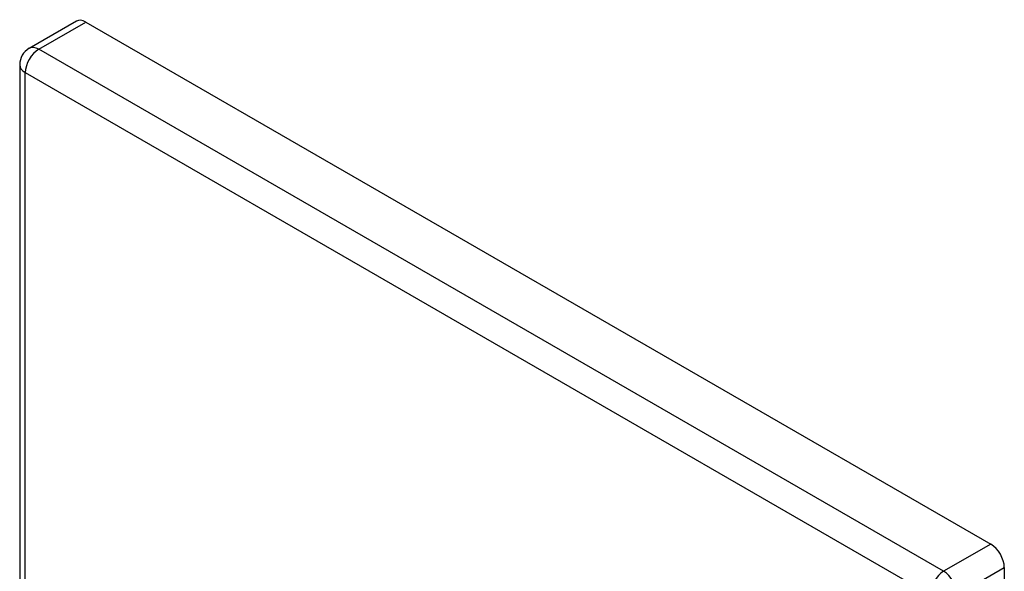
# Model space of a CAD drawing. Header units: inches. Extents: x 2.3 to 58.5, y 3.7 to 32.
# Tile 48 of 48: x 50.8 to 58.3, y 27.8 to 32. Entities that reach past the tile are written whole.
import ezdxf

# ---------------------------------------------------------------- set-up
doc = ezdxf.new("R2010")
doc.units = ezdxf.units.IN
doc.header["$MEASUREMENT"] = 0
doc.layers.add('Visible Edges(ANSI)', color=7, linetype='Continuous', lineweight=25)
doc.layers.add('Visible Tangent Edges(ANSI)', color=7, linetype='Continuous', lineweight=25)

msp = doc.modelspace()

# ---------------------------------------------------------------- linework, layer by layer
at = {"layer": 'Visible Edges(ANSI)'}
for p, q in [((51.2376, 31.9815), (50.8769, 31.7733)), ((51.3106, 31.9743), (58.2317, 27.9783)), ((50.8039, 31.6469), (50.8039, 18.8213)), ((58.335, 27.7995), (58.335, 25.8897))]:
    msp.add_line(p, q, dxfattribs=at)
msp.add_arc((50.9499, 31.6469), 0.146, 120, 180, dxfattribs=at)
for centre, major_axis, start_param, end_param in [((51.3106, 31.8551), (-0.073, 0.1264), 5.497787, 6.283185), ((58.2317, 27.8591), (0.073, -0.1264), 0.785398, 2.356194)]:
    msp.add_ellipse(centre, major_axis=major_axis, ratio=0.57735, start_param=start_param, end_param=end_param, dxfattribs=at)
at = {"layer": 'Visible Tangent Edges(ANSI)'}
for p, q in [((50.9499, 31.7661), (51.3106, 31.9743)), ((57.8711, 27.7701), (50.9499, 31.7661)), ((50.8467, 31.5873), (57.7679, 27.5913)), ((50.8467, 18.7617), (50.8467, 31.5873)), ((58.2317, 27.9783), (57.8711, 27.7701)), ((57.9743, 27.5913), (58.335, 27.7995))]:
    msp.add_line(p, q, dxfattribs=at)
for centre, major_axis, start_param, end_param in [((50.9499, 31.6469), (-0.073, 0.1264), 5.497787, 6.283185), ((50.9499, 31.6469), (-0.073, -0.1264), 3.926991, 5.497787), ((50.9499, 31.6469), (-0.146, 0), 0, 0.785398), ((57.8711, 27.6509), (0.073, 0.1264), 0.785398, 2.356194), ((57.8711, 27.6509), (-0.073, 0.1264), 3.926991, 5.497787)]:
    msp.add_ellipse(centre, major_axis=major_axis, ratio=0.57735, start_param=start_param, end_param=end_param, dxfattribs=at)

doc.saveas('drawing.dxf')
